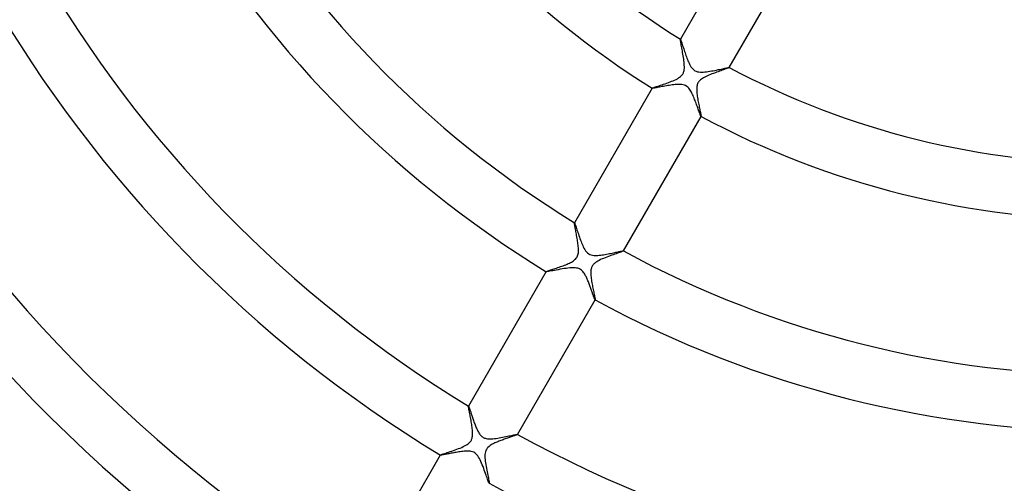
# Model space of a CAD drawing. Header units: millimetres. Extents: x -280 to 280, y -247 to 247.
# Tile 53 of 85: x -78 to -8, y -81 to -48. Entities that reach past the tile are written whole.
import ezdxf

# ---------------------------------------------------------------- set-up
doc = ezdxf.new("R2010")
doc.units = ezdxf.units.MM
doc.layers.add('HIDDEN', color=7, linetype='Continuous')
doc.layers.add('THICK', color=7, linetype='Continuous')

msp = doc.modelspace()

# ---------------------------------------------------------------- linework, layer by layer
at = {"layer": 'HIDDEN'}
for p, q in [((-30.718, -49.214), (-30.716, -49.202)), ((-30.717, -49.239), (-30.718, -49.214)), ((-30.712, -49.277), (-30.717, -49.239)), ((-30.715, -49.2), (-30.716, -49.202)), ((-30.716, -49.202), (-30.716, -49.201)), ((-30.716, -49.201), (-30.715, -49.201)), ((-30.715, -49.201), (-30.715, -49.2)), ((-30.715, -49.2), (-30.714, -49.2)), ((-30.714, -49.2), (-30.713, -49.201)), ((-30.713, -49.201), (-30.713, -49.201)), ((-30.705, -49.326), (-30.712, -49.277)), ((-30.695, -49.386), (-30.705, -49.326)), ((-30.683, -49.456), (-30.695, -49.386)), ((-30.669, -49.534), (-30.683, -49.456)), ((-30.653, -49.621), (-30.669, -49.534)), ((-30.636, -49.715), (-30.653, -49.621)), ((-30.617, -49.814), (-30.636, -49.715)), ((-30.597, -49.919), (-30.617, -49.814)), ((-30.577, -50.027), (-30.597, -49.919)), ((-30.557, -50.139), (-30.577, -50.027)), ((-30.537, -50.252), (-30.557, -50.139)), ((-30.518, -50.367), (-30.537, -50.252)), ((-30.499, -50.483), (-30.518, -50.367)), ((-30.482, -50.598), (-30.499, -50.483)), ((-30.467, -50.712), (-30.482, -50.598)), ((-30.453, -50.825), (-30.467, -50.712)), ((-30.443, -50.935), (-30.453, -50.825)), ((-30.527, -51.623), (-30.504, -51.576)), ((-30.504, -51.576), (-30.485, -51.526)), ((-30.485, -51.526), (-30.468, -51.472)), ((-30.468, -51.472), (-30.454, -51.407)), ((-30.454, -51.407), (-30.442, -51.331)), ((-30.436, -51.042), (-30.443, -50.935)), ((-30.442, -51.331), (-30.435, -51.243)), ((-30.433, -51.145), (-30.436, -51.042)), ((-30.435, -51.243), (-30.433, -51.145)), ((-28.263, -51.577), (-28.372, -51.617)), ((-28.155, -51.537), (-28.263, -51.577)), ((-28.048, -51.499), (-28.155, -51.537)), ((-27.942, -51.461), (-28.048, -51.499)), ((-27.841, -51.425), (-27.942, -51.461)), ((-27.744, -51.391), (-27.841, -51.425)), ((-27.653, -51.359), (-27.744, -51.391)), ((-27.569, -51.329), (-27.653, -51.359)), ((-27.493, -51.302), (-27.569, -51.329)), ((-27.426, -51.277), (-27.493, -51.302)), ((-27.368, -51.255), (-27.426, -51.277)), ((-27.321, -51.237), (-27.368, -51.255)), ((-27.285, -51.221), (-27.321, -51.237)), ((-27.262, -51.21), (-27.285, -51.221)), ((-27.252, -51.202), (-27.262, -51.21)), ((-27.253, -51.198), (-27.252, -51.199)), ((-27.252, -51.199), (-27.252, -51.199)), ((-27.252, -51.199), (-27.252, -51.2)), ((-27.252, -51.2), (-27.252, -51.2)), ((-27.252, -51.2), (-27.252, -51.201)), ((-27.252, -51.202), (-27.251, -51.2)), ((-27.252, -51.201), (-27.252, -51.202)), ((-31.796, -52.347), (-31.681, -52.307)), ((-31.681, -52.307), (-31.564, -52.265)), ((-31.564, -52.265), (-31.449, -52.223)), ((-31.449, -52.223), (-31.336, -52.179)), ((-31.336, -52.179), (-31.226, -52.134)), ((-31.226, -52.134), (-31.121, -52.088)), ((-31.121, -52.088), (-31.021, -52.04)), ((-31.021, -52.04), (-30.927, -51.991)), ((-30.927, -51.991), (-30.842, -51.94)), ((-30.842, -51.94), (-30.768, -51.89)), ((-30.768, -51.89), (-30.707, -51.842)), ((-30.707, -51.842), (-30.657, -51.797)), ((-30.657, -51.797), (-30.616, -51.754)), ((-30.616, -51.754), (-30.583, -51.712)), ((-30.583, -51.712), (-30.553, -51.669)), ((-30.553, -51.669), (-30.527, -51.623)), ((-29.471, -52.296), (-29.498, -52.353)), ((-29.439, -52.24), (-29.471, -52.296)), ((-29.4, -52.187), (-29.439, -52.24)), ((-29.352, -52.133), (-29.4, -52.187)), ((-29.296, -52.08), (-29.352, -52.133)), ((-29.229, -52.027), (-29.296, -52.08)), ((-29.152, -51.974), (-29.229, -52.027)), ((-29.069, -51.924), (-29.152, -51.974)), ((-28.98, -51.876), (-29.069, -51.924)), ((-28.887, -51.83), (-28.98, -51.876)), ((-28.789, -51.786), (-28.887, -51.83)), ((-28.689, -51.743), (-28.789, -51.786)), ((-28.586, -51.7), (-28.689, -51.743)), ((-28.48, -51.658), (-28.586, -51.7)), ((-28.372, -51.617), (-28.48, -51.658)), ((-32.715, -52.663), (-32.716, -52.666)), ((-32.715, -52.663), (-32.705, -52.656)), ((-32.715, -52.664), (-32.715, -52.663)), ((-32.715, -52.665), (-32.715, -52.664)), ((-32.715, -52.666), (-32.715, -52.665)), ((-32.715, -52.665), (-32.715, -52.665)), ((-32.714, -52.666), (-32.715, -52.666)), ((-32.714, -52.667), (-32.714, -52.666)), ((-32.705, -52.656), (-32.682, -52.645)), ((-32.682, -52.645), (-32.646, -52.63)), ((-32.646, -52.63), (-32.599, -52.613)), ((-32.599, -52.613), (-32.54, -52.593)), ((-32.54, -52.593), (-32.472, -52.57)), ((-32.472, -52.57), (-32.396, -52.545)), ((-32.396, -52.545), (-32.311, -52.517)), ((-32.311, -52.517), (-32.219, -52.487)), ((-32.219, -52.487), (-32.12, -52.455)), ((-32.12, -52.455), (-32.017, -52.421)), ((-32.017, -52.421), (-31.908, -52.385)), ((-31.908, -52.385), (-31.796, -52.347)), ((-29.561, -52.689), (-29.562, -52.771)), ((-29.562, -52.771), (-29.559, -52.857)), ((-29.556, -52.613), (-29.561, -52.689)), ((-29.559, -52.857), (-29.553, -52.948)), ((-29.548, -52.542), (-29.556, -52.613)), ((-29.553, -52.948), (-29.544, -53.041)), ((-29.536, -52.476), (-29.548, -52.542)), ((-29.519, -52.413), (-29.536, -52.476)), ((-29.498, -52.353), (-29.519, -52.413)), ((-29.544, -53.041), (-29.533, -53.137)), ((-29.533, -53.137), (-29.519, -53.236)), ((-29.519, -53.236), (-29.503, -53.335)), ((-29.503, -53.335), (-29.487, -53.436)), ((-29.487, -53.436), (-29.469, -53.536)), ((-29.469, -53.536), (-29.45, -53.635)), ((-29.45, -53.635), (-29.432, -53.731)), ((-29.432, -53.731), (-29.413, -53.824)), ((-29.413, -53.824), (-29.394, -53.915)), ((-29.394, -53.915), (-29.376, -54.002)), ((-29.376, -54.002), (-29.358, -54.086)), ((-29.358, -54.086), (-29.342, -54.166)), ((-29.342, -54.166), (-29.326, -54.241)), ((-29.326, -54.241), (-29.311, -54.312)), ((-29.311, -54.312), (-29.297, -54.377)), ((-29.297, -54.377), (-29.285, -54.437)), ((-29.285, -54.437), (-29.274, -54.491)), ((-29.274, -54.491), (-29.265, -54.538)), ((-29.265, -54.538), (-29.258, -54.579)), ((-29.258, -54.579), (-29.253, -54.612)), ((-29.253, -54.665), (-29.254, -54.664)), ((-29.253, -54.612), (-29.25, -54.637)), ((-29.252, -54.665), (-29.253, -54.665)), ((-29.253, -54.665), (-29.253, -54.665)), ((-29.252, -54.666), (-29.251, -54.663)), ((-29.251, -54.664), (-29.252, -54.665)), ((-29.252, -54.665), (-29.252, -54.665)), ((-29.249, -54.654), (-29.251, -54.663)), ((-29.251, -54.663), (-29.251, -54.664)), ((-29.25, -54.637), (-29.249, -54.654)), ((-38.221, -62.206), (-38.22, -62.198)), ((-38.221, -62.222), (-38.221, -62.206)), ((-38.219, -62.245), (-38.221, -62.222)), ((-38.218, -62.196), (-38.22, -62.198)), ((-38.22, -62.198), (-38.219, -62.198)), ((-38.219, -62.198), (-38.219, -62.197)), ((-38.219, -62.197), (-38.218, -62.197)), ((-38.215, -62.275), (-38.219, -62.245)), ((-38.218, -62.197), (-38.218, -62.197)), ((-38.218, -62.197), (-38.217, -62.197)), ((-38.217, -62.197), (-38.216, -62.197)), ((-38.21, -62.312), (-38.215, -62.275)), ((-38.203, -62.355), (-38.21, -62.312)), ((-38.195, -62.404), (-38.203, -62.355)), ((-38.185, -62.459), (-38.195, -62.404)), ((-38.173, -62.52), (-38.185, -62.459)), ((-38.161, -62.587), (-38.173, -62.52)), ((-38.147, -62.66), (-38.161, -62.587)), ((-38.132, -62.738), (-38.147, -62.66)), ((-38.117, -62.822), (-38.132, -62.738)), ((-38.1, -62.911), (-38.117, -62.822)), ((-38.082, -63.006), (-38.1, -62.911)), ((-38.064, -63.103), (-38.082, -63.006)), ((-38.046, -63.203), (-38.064, -63.103)), ((-38.029, -63.303), (-38.046, -63.203)), ((-38.012, -63.403), (-38.029, -63.303)), ((-37.996, -63.503), (-38.012, -63.403)), ((-37.981, -63.602), (-37.996, -63.503)), ((-37.968, -63.7), (-37.981, -63.602)), ((-37.956, -63.795), (-37.968, -63.7)), ((-37.947, -63.889), (-37.956, -63.795)), ((-37.94, -63.979), (-37.947, -63.889)), ((-37.935, -64.069), (-37.94, -63.979)), ((-37.936, -64.245), (-37.934, -64.158)), ((-37.934, -64.158), (-37.935, -64.069)), ((-38.293, -64.899), (-38.236, -64.857)), ((-38.236, -64.857), (-38.183, -64.812)), ((-38.183, -64.812), (-38.136, -64.766)), ((-38.136, -64.766), (-38.093, -64.717)), ((-38.093, -64.717), (-38.056, -64.664)), ((-38.056, -64.664), (-38.023, -64.607)), ((-38.023, -64.607), (-37.996, -64.547)), ((-37.996, -64.547), (-37.973, -64.48)), ((-37.973, -64.48), (-37.956, -64.408)), ((-37.956, -64.408), (-37.944, -64.329)), ((-37.944, -64.329), (-37.936, -64.245)), ((-36.467, -64.861), (-36.559, -64.91)), ((-36.367, -64.812), (-36.467, -64.861)), ((-36.262, -64.765), (-36.367, -64.812)), ((-36.153, -64.719), (-36.262, -64.765)), ((-36.04, -64.674), (-36.153, -64.719)), ((-35.925, -64.629), (-36.04, -64.674)), ((-35.809, -64.586), (-35.925, -64.629)), ((-35.694, -64.544), (-35.809, -64.586)), ((-35.582, -64.504), (-35.694, -64.544)), ((-35.474, -64.465), (-35.582, -64.504)), ((-35.369, -64.429), (-35.474, -64.465)), ((-35.27, -64.394), (-35.369, -64.429)), ((-35.177, -64.361), (-35.27, -64.394)), ((-35.09, -64.331), (-35.177, -64.361)), ((-35.01, -64.303), (-35.09, -64.331)), ((-34.94, -64.277), (-35.01, -64.303)), ((-34.879, -64.254), (-34.94, -64.277)), ((-34.829, -64.235), (-34.879, -64.254)), ((-34.791, -64.219), (-34.829, -64.235)), ((-34.766, -64.207), (-34.791, -64.219)), ((-34.756, -64.198), (-34.766, -64.207)), ((-34.756, -64.195), (-34.756, -64.195)), ((-34.756, -64.195), (-34.755, -64.196)), ((-34.755, -64.198), (-34.756, -64.198)), ((-34.755, -64.196), (-34.755, -64.196)), ((-34.755, -64.196), (-34.755, -64.197)), ((-34.756, -64.198), (-34.754, -64.196)), ((-34.755, -64.197), (-34.755, -64.198)), ((-39.967, -65.562), (-39.9, -65.54)), ((-39.9, -65.54), (-39.827, -65.516)), ((-39.827, -65.516), (-39.749, -65.491)), ((-39.749, -65.491), (-39.667, -65.463)), ((-39.667, -65.463), (-39.58, -65.435)), ((-39.58, -65.435), (-39.491, -65.405)), ((-39.491, -65.405), (-39.398, -65.374)), ((-39.398, -65.374), (-39.302, -65.341)), ((-39.302, -65.341), (-39.207, -65.308)), ((-39.207, -65.308), (-39.111, -65.274)), ((-39.111, -65.274), (-39.016, -65.24)), ((-39.016, -65.24), (-38.923, -65.204)), ((-38.923, -65.204), (-38.831, -65.169)), ((-38.831, -65.169), (-38.742, -65.132)), ((-38.742, -65.132), (-38.656, -65.095)), ((-38.656, -65.095), (-38.574, -65.057)), ((-38.574, -65.057), (-38.497, -65.019)), ((-38.497, -65.019), (-38.424, -64.98)), ((-38.424, -64.98), (-38.356, -64.94)), ((-38.356, -64.94), (-38.293, -64.899)), ((-37.047, -65.524), (-37.056, -65.597)), ((-37.035, -65.461), (-37.047, -65.524)), ((-37.02, -65.405), (-37.035, -65.461)), ((-37.003, -65.356), (-37.02, -65.405)), ((-36.983, -65.31), (-37.003, -65.356)), ((-36.96, -65.265), (-36.983, -65.31)), ((-36.933, -65.223), (-36.96, -65.265)), ((-36.904, -65.182), (-36.933, -65.223)), ((-36.87, -65.142), (-36.904, -65.182)), ((-36.829, -65.101), (-36.87, -65.142)), ((-36.779, -65.056), (-36.829, -65.101)), ((-36.718, -65.009), (-36.779, -65.056)), ((-36.644, -64.96), (-36.718, -65.009)), ((-36.559, -64.91), (-36.644, -64.96)), ((-40.218, -65.659), (-40.219, -65.661)), ((-40.218, -65.659), (-40.21, -65.653)), ((-40.218, -65.66), (-40.218, -65.659)), ((-40.218, -65.661), (-40.218, -65.66)), ((-40.218, -65.662), (-40.218, -65.661)), ((-40.218, -65.661), (-40.218, -65.661)), ((-40.217, -65.663), (-40.218, -65.662)), ((-40.218, -65.662), (-40.218, -65.662)), ((-40.21, -65.653), (-40.191, -65.643)), ((-40.191, -65.643), (-40.163, -65.632)), ((-40.163, -65.632), (-40.126, -65.617)), ((-40.126, -65.617), (-40.081, -65.601)), ((-40.081, -65.601), (-40.027, -65.583)), ((-40.027, -65.583), (-39.967, -65.562)), ((-37.061, -65.68), (-37.062, -65.768)), ((-37.062, -65.768), (-37.059, -65.859)), ((-37.056, -65.597), (-37.061, -65.68)), ((-37.059, -65.859), (-37.053, -65.953)), ((-37.053, -65.953), (-37.043, -66.049)), ((-37.043, -66.049), (-37.031, -66.147)), ((-37.031, -66.147), (-37.017, -66.246)), ((-37.017, -66.246), (-37.002, -66.345)), ((-37.002, -66.345), (-36.985, -66.445)), ((-36.985, -66.445), (-36.967, -66.546)), ((-36.967, -66.546), (-36.948, -66.645)), ((-36.948, -66.645), (-36.929, -66.743)), ((-36.929, -66.743), (-36.91, -66.84)), ((-36.91, -66.84), (-36.891, -66.934)), ((-36.891, -66.934), (-36.872, -67.025)), ((-36.872, -67.025), (-36.853, -67.113)), ((-36.853, -67.113), (-36.836, -67.197)), ((-36.836, -67.197), (-36.82, -67.274)), ((-36.82, -67.274), (-36.805, -67.346)), ((-36.805, -67.346), (-36.791, -67.412)), ((-36.791, -67.412), (-36.78, -67.472)), ((-36.78, -67.472), (-36.77, -67.524)), ((-36.77, -67.524), (-36.762, -67.568)), ((-36.762, -67.568), (-36.756, -67.604)), ((-36.756, -67.604), (-36.753, -67.631)), ((-36.752, -67.65), (-36.754, -67.659)), ((-36.753, -67.631), (-36.752, -67.65)), ((-36.756, -67.661), (-36.757, -67.66)), ((-36.755, -67.661), (-36.756, -67.661)), ((-36.756, -67.661), (-36.756, -67.661)), ((-36.755, -67.661), (-36.754, -67.659)), ((-36.754, -67.66), (-36.755, -67.66)), ((-36.755, -67.66), (-36.755, -67.661)), ((-36.754, -67.659), (-36.754, -67.66)), ((-45.724, -75.202), (-45.722, -75.193)), ((-45.723, -75.221), (-45.724, -75.202)), ((-45.72, -75.248), (-45.723, -75.221)), ((-45.721, -75.191), (-45.722, -75.193)), ((-45.722, -75.193), (-45.721, -75.192)), ((-45.721, -75.192), (-45.72, -75.191)), ((-45.721, -75.192), (-45.721, -75.192)), ((-45.72, -75.191), (-45.72, -75.191)), ((-45.72, -75.191), (-45.719, -75.192)), ((-45.716, -75.283), (-45.72, -75.248)), ((-45.719, -75.192), (-45.719, -75.192)), ((-45.709, -75.327), (-45.716, -75.283)), ((-45.7, -75.379), (-45.709, -75.327)), ((-45.689, -75.437), (-45.7, -75.379)), ((-45.678, -75.502), (-45.689, -75.437)), ((-45.664, -75.574), (-45.678, -75.502)), ((-45.65, -75.65), (-45.664, -75.574)), ((-45.634, -75.732), (-45.65, -75.65)), ((-45.617, -75.819), (-45.634, -75.732)), ((-45.6, -75.909), (-45.617, -75.819)), ((-45.583, -76.002), (-45.6, -75.909)), ((-45.565, -76.097), (-45.583, -76.002)), ((-45.547, -76.194), (-45.565, -76.097)), ((-45.53, -76.292), (-45.547, -76.194)), ((-45.513, -76.391), (-45.53, -76.292)), ((-45.498, -76.49), (-45.513, -76.391)), ((-45.483, -76.588), (-45.498, -76.49)), ((-45.469, -76.686), (-45.483, -76.588)), ((-45.457, -76.783), (-45.469, -76.686)), ((-45.467, -77.447), (-45.454, -77.385)), ((-45.447, -76.878), (-45.457, -76.783)), ((-45.454, -77.385), (-45.443, -77.315)), ((-45.44, -76.972), (-45.447, -76.878)), ((-45.443, -77.315), (-45.437, -77.237)), ((-45.435, -77.063), (-45.44, -76.972)), ((-45.437, -77.237), (-45.434, -77.152)), ((-45.434, -77.152), (-45.435, -77.063)), ((-42.831, -77.408), (-42.901, -77.432)), ((-42.764, -77.385), (-42.831, -77.408)), ((-42.7, -77.362), (-42.764, -77.385)), ((-42.638, -77.341), (-42.7, -77.362)), ((-42.58, -77.32), (-42.638, -77.341)), ((-42.525, -77.301), (-42.58, -77.32)), ((-42.475, -77.283), (-42.525, -77.301)), ((-42.429, -77.266), (-42.475, -77.283)), ((-42.387, -77.251), (-42.429, -77.266)), ((-42.351, -77.237), (-42.387, -77.251)), ((-42.32, -77.225), (-42.351, -77.237)), ((-42.295, -77.214), (-42.32, -77.225)), ((-42.276, -77.205), (-42.295, -77.214)), ((-42.264, -77.198), (-42.276, -77.205)), ((-42.258, -77.193), (-42.264, -77.198)), ((-42.259, -77.189), (-42.258, -77.19)), ((-42.258, -77.19), (-42.258, -77.19)), ((-42.258, -77.19), (-42.257, -77.191)), ((-42.257, -77.191), (-42.258, -77.192)), ((-42.258, -77.193), (-42.257, -77.191)), ((-42.258, -77.192), (-42.258, -77.193)), ((-42.257, -77.191), (-42.257, -77.191)), ((-46.317, -78.154), (-46.205, -78.107)), ((-46.205, -78.107), (-46.098, -78.059)), ((-46.098, -78.059), (-45.996, -78.009)), ((-45.996, -78.009), (-45.902, -77.958)), ((-45.902, -77.958), (-45.817, -77.906)), ((-45.817, -77.906), (-45.747, -77.856)), ((-45.747, -77.856), (-45.69, -77.809)), ((-45.69, -77.809), (-45.645, -77.766)), ((-45.645, -77.766), (-45.608, -77.725)), ((-45.608, -77.725), (-45.576, -77.684)), ((-45.576, -77.684), (-45.547, -77.641)), ((-45.547, -77.641), (-45.523, -77.597)), ((-45.523, -77.597), (-45.501, -77.55)), ((-45.501, -77.55), (-45.483, -77.501)), ((-45.483, -77.501), (-45.467, -77.447)), ((-44.346, -78.107), (-44.407, -78.177)), ((-44.272, -78.041), (-44.346, -78.107)), ((-44.195, -77.984), (-44.272, -78.041)), ((-44.118, -77.934), (-44.195, -77.984)), ((-44.046, -77.893), (-44.118, -77.934)), ((-43.983, -77.86), (-44.046, -77.893)), ((-43.921, -77.829), (-43.983, -77.86)), ((-43.857, -77.799), (-43.921, -77.829)), ((-43.79, -77.768), (-43.857, -77.799)), ((-43.72, -77.738), (-43.79, -77.768)), ((-43.649, -77.709), (-43.72, -77.738)), ((-43.576, -77.679), (-43.649, -77.709)), ((-43.502, -77.65), (-43.576, -77.679)), ((-43.427, -77.621), (-43.502, -77.65)), ((-43.351, -77.593), (-43.427, -77.621)), ((-43.275, -77.565), (-43.351, -77.593)), ((-43.198, -77.537), (-43.275, -77.565)), ((-43.122, -77.51), (-43.198, -77.537)), ((-43.047, -77.483), (-43.122, -77.51)), ((-42.973, -77.457), (-43.047, -77.483)), ((-42.901, -77.432), (-42.973, -77.457)), ((-47.72, -78.653), (-47.721, -78.656)), ((-47.72, -78.653), (-47.708, -78.644)), ((-47.72, -78.654), (-47.72, -78.653)), ((-47.72, -78.655), (-47.72, -78.654)), ((-47.72, -78.656), (-47.72, -78.655)), ((-47.72, -78.655), (-47.72, -78.655)), ((-47.719, -78.657), (-47.72, -78.656)), ((-47.72, -78.656), (-47.72, -78.656)), ((-47.708, -78.644), (-47.679, -78.631)), ((-47.679, -78.631), (-47.636, -78.614)), ((-47.636, -78.614), (-47.579, -78.594)), ((-47.579, -78.594), (-47.509, -78.569)), ((-47.509, -78.569), (-47.428, -78.542)), ((-47.428, -78.542), (-47.337, -78.512)), ((-47.337, -78.512), (-47.239, -78.479)), ((-47.239, -78.479), (-47.132, -78.444)), ((-47.132, -78.444), (-47.021, -78.407)), ((-47.021, -78.407), (-46.906, -78.369)), ((-46.906, -78.369), (-46.788, -78.328)), ((-46.788, -78.328), (-46.669, -78.287)), ((-46.669, -78.287), (-46.55, -78.244)), ((-46.55, -78.244), (-46.433, -78.199)), ((-46.433, -78.199), (-46.317, -78.154)), ((-44.559, -78.623), (-44.563, -78.735)), ((-44.563, -78.735), (-44.559, -78.85)), ((-44.547, -78.515), (-44.559, -78.623)), ((-44.526, -78.417), (-44.547, -78.515)), ((-44.496, -78.33), (-44.526, -78.417)), ((-44.457, -78.251), (-44.496, -78.33)), ((-44.407, -78.177), (-44.457, -78.251)), ((-44.559, -78.85), (-44.551, -78.965)), ((-44.551, -78.965), (-44.538, -79.084)), ((-44.538, -79.084), (-44.522, -79.207)), ((-44.522, -79.207), (-44.503, -79.333)), ((-44.503, -79.333), (-44.481, -79.461)), ((-44.481, -79.461), (-44.458, -79.589)), ((-44.458, -79.589), (-44.434, -79.717)), ((-44.434, -79.717), (-44.409, -79.842)), ((-44.409, -79.842), (-44.385, -79.962)), ((-44.385, -79.962), (-44.361, -80.076)), ((-44.361, -80.076), (-44.339, -80.182)), ((-44.339, -80.182), (-44.319, -80.28)), ((-44.319, -80.28), (-44.301, -80.369)), ((-44.301, -80.369), (-44.285, -80.448)), ((-44.285, -80.448), (-44.272, -80.515)), ((-44.272, -80.515), (-44.263, -80.57)), ((-44.263, -80.57), (-44.256, -80.612)), ((-44.259, -80.655), (-44.259, -80.654)), ((-44.258, -80.655), (-44.259, -80.655)), ((-44.257, -80.655), (-44.258, -80.655)), ((-44.257, -80.656), (-44.256, -80.653)), ((-44.256, -80.654), (-44.257, -80.654)), ((-44.257, -80.654), (-44.257, -80.655)), ((-44.256, -80.612), (-44.254, -80.64)), ((-44.254, -80.64), (-44.256, -80.653)), ((-44.256, -80.653), (-44.256, -80.654))]:
    msp.add_line(p, q, dxfattribs=at)
msp.add_arc((0, 0), 149.5, 180.76637, 239.23367, dxfattribs=at)
at = {"layer": 'THICK'}
for p, q in [((-25.211, -39.666), (-30.715, -49.2)), ((-27.251, -51.2), (-21.747, -41.666)), ((-30.713, -49.201), (-30.707, -49.209)), ((-30.707, -49.209), (-30.698, -49.226)), ((-30.698, -49.226), (-30.687, -49.251)), ((-30.687, -49.251), (-30.675, -49.286)), ((-30.675, -49.286), (-30.66, -49.329)), ((-30.66, -49.329), (-30.643, -49.379)), ((-30.643, -49.379), (-30.624, -49.435)), ((-30.624, -49.435), (-30.603, -49.498)), ((-30.603, -49.498), (-30.581, -49.567)), ((-30.581, -49.567), (-30.557, -49.64)), ((-30.557, -49.64), (-30.532, -49.719)), ((-30.532, -49.719), (-30.506, -49.801)), ((-30.506, -49.801), (-30.478, -49.887)), ((-30.478, -49.887), (-30.448, -49.977)), ((-30.448, -49.977), (-30.418, -50.069)), ((-30.418, -50.069), (-30.386, -50.163)), ((-30.386, -50.163), (-30.353, -50.259)), ((-30.353, -50.259), (-30.319, -50.355)), ((-30.319, -50.355), (-30.285, -50.45)), ((-30.285, -50.45), (-30.25, -50.543)), ((-30.25, -50.543), (-30.214, -50.634)), ((-30.214, -50.634), (-30.178, -50.723)), ((-30.178, -50.723), (-30.142, -50.808)), ((-30.142, -50.808), (-30.104, -50.889)), ((-30.104, -50.889), (-30.064, -50.971)), ((-30.064, -50.971), (-30.018, -51.056)), ((-30.018, -51.056), (-29.966, -51.142)), ((-29.966, -51.142), (-29.906, -51.224)), ((-29.906, -51.224), (-29.84, -51.301)), ((-29.84, -51.301), (-29.765, -51.369)), ((-29.765, -51.369), (-29.681, -51.425)), ((-29.681, -51.425), (-29.59, -51.467)), ((-29.59, -51.467), (-29.495, -51.496)), ((-29.495, -51.496), (-29.397, -51.513)), ((-29.397, -51.513), (-29.299, -51.522)), ((-29.299, -51.522), (-29.197, -51.524)), ((-29.197, -51.524), (-29.091, -51.521)), ((-29.091, -51.521), (-28.983, -51.513)), ((-28.983, -51.513), (-28.872, -51.501)), ((-28.872, -51.501), (-28.757, -51.486)), ((-28.757, -51.486), (-28.639, -51.468)), ((-28.639, -51.468), (-28.518, -51.447)), ((-28.518, -51.447), (-28.397, -51.425)), ((-28.397, -51.425), (-28.276, -51.402)), ((-28.276, -51.402), (-28.155, -51.378)), ((-28.155, -51.378), (-28.038, -51.353)), ((-28.038, -51.353), (-27.927, -51.33)), ((-27.927, -51.33), (-27.823, -51.308)), ((-27.823, -51.308), (-27.726, -51.287)), ((-27.726, -51.287), (-27.638, -51.268)), ((-27.638, -51.268), (-27.557, -51.251)), ((-27.557, -51.251), (-27.485, -51.235)), ((-27.485, -51.235), (-27.421, -51.222)), ((-27.421, -51.222), (-27.367, -51.212)), ((-27.367, -51.212), (-27.322, -51.204)), ((-27.322, -51.204), (-27.288, -51.199)), ((-27.288, -51.199), (-27.264, -51.197)), ((-27.264, -51.197), (-27.253, -51.198)), ((-32.716, -52.666), (-38.218, -62.196)), ((-32.703, -52.669), (-32.714, -52.667)), ((-32.682, -52.668), (-32.703, -52.669)), ((-32.651, -52.665), (-32.682, -52.668)), ((-32.611, -52.66), (-32.651, -52.665)), ((-32.561, -52.652), (-32.611, -52.66)), ((-32.502, -52.643), (-32.561, -52.652)), ((-32.436, -52.631), (-32.502, -52.643)), ((-32.363, -52.618), (-32.436, -52.631)), ((-32.283, -52.604), (-32.363, -52.618)), ((-32.198, -52.588), (-32.283, -52.604)), ((-32.107, -52.571), (-32.198, -52.588)), ((-32.012, -52.553), (-32.107, -52.571)), ((-31.914, -52.535), (-32.012, -52.553)), ((-31.813, -52.517), (-31.914, -52.535)), ((-31.71, -52.499), (-31.813, -52.517)), ((-31.605, -52.482), (-31.71, -52.499)), ((-31.499, -52.465), (-31.605, -52.482)), ((-31.393, -52.449), (-31.499, -52.465)), ((-31.288, -52.434), (-31.393, -52.449)), ((-31.183, -52.421), (-31.288, -52.434)), ((-31.081, -52.41), (-31.183, -52.421)), ((-30.981, -52.402), (-31.081, -52.41)), ((-30.885, -52.397), (-30.981, -52.402)), ((-30.792, -52.396), (-30.885, -52.397)), ((-30.7, -52.399), (-30.792, -52.396)), ((-30.608, -52.407), (-30.7, -52.399)), ((-30.517, -52.424), (-30.608, -52.407)), ((-30.428, -52.449), (-30.517, -52.424)), ((-30.343, -52.486), (-30.428, -52.449)), ((-30.262, -52.534), (-30.343, -52.486)), ((-30.189, -52.593), (-30.262, -52.534)), ((-30.124, -52.66), (-30.189, -52.593)), ((-30.067, -52.731), (-30.124, -52.66)), ((-30.017, -52.803), (-30.067, -52.731)), ((-29.974, -52.875), (-30.017, -52.803)), ((-29.934, -52.947), (-29.974, -52.875)), ((-29.895, -53.024), (-29.934, -52.947)), ((-29.856, -53.104), (-29.895, -53.024)), ((-29.818, -53.189), (-29.856, -53.104)), ((-29.781, -53.276), (-29.818, -53.189)), ((-29.744, -53.365), (-29.781, -53.276)), ((-29.708, -53.456), (-29.744, -53.365)), ((-29.672, -53.548), (-29.708, -53.456)), ((-29.638, -53.639), (-29.672, -53.548)), ((-29.605, -53.728), (-29.638, -53.639)), ((-29.573, -53.816), (-29.605, -53.728)), ((-29.542, -53.902), (-29.573, -53.816)), ((-29.512, -53.985), (-29.542, -53.902)), ((-29.484, -54.065), (-29.512, -53.985)), ((-29.456, -54.142), (-29.484, -54.065)), ((-29.43, -54.215), (-29.456, -54.142)), ((-29.406, -54.284), (-29.43, -54.215)), ((-29.383, -54.349), (-29.406, -54.284)), ((-29.361, -54.409), (-29.383, -54.349)), ((-34.754, -64.196), (-29.252, -54.666)), ((-29.341, -54.463), (-29.361, -54.409)), ((-29.322, -54.513), (-29.341, -54.463)), ((-29.306, -54.556), (-29.322, -54.513)), ((-29.291, -54.592), (-29.306, -54.556)), ((-29.279, -54.621), (-29.291, -54.592)), ((-29.268, -54.643), (-29.279, -54.621)), ((-29.26, -54.658), (-29.268, -54.643)), ((-29.254, -54.664), (-29.26, -54.658)), ((-38.216, -62.197), (-38.209, -62.208)), ((-38.209, -62.208), (-38.197, -62.232)), ((-38.197, -62.232), (-38.183, -62.268)), ((-38.183, -62.268), (-38.166, -62.316)), ((-38.166, -62.316), (-38.146, -62.374)), ((-38.146, -62.374), (-38.123, -62.442)), ((-38.123, -62.442), (-38.098, -62.519)), ((-38.098, -62.519), (-38.07, -62.602)), ((-38.07, -62.602), (-38.041, -62.693)), ((-38.041, -62.693), (-38.01, -62.788)), ((-38.01, -62.788), (-37.977, -62.889)), ((-37.977, -62.889), (-37.942, -62.993)), ((-37.942, -62.993), (-37.907, -63.1)), ((-37.907, -63.1), (-37.87, -63.207)), ((-37.87, -63.207), (-37.832, -63.314)), ((-37.832, -63.314), (-37.794, -63.42)), ((-37.794, -63.42), (-37.755, -63.525)), ((-37.755, -63.525), (-37.715, -63.627)), ((-37.715, -63.627), (-37.674, -63.725)), ((-37.674, -63.725), (-37.633, -63.82)), ((-37.633, -63.82), (-37.591, -63.909)), ((-37.591, -63.909), (-37.545, -63.999)), ((-37.545, -63.999), (-37.492, -64.091)), ((-37.492, -64.091), (-37.433, -64.18)), ((-37.433, -64.18), (-37.365, -64.264)), ((-37.365, -64.264), (-37.29, -64.338)), ((-37.29, -64.338), (-37.207, -64.4)), ((-37.207, -64.4), (-37.118, -64.446)), ((-37.118, -64.446), (-37.026, -64.478)), ((-37.026, -64.478), (-36.933, -64.499)), ((-36.933, -64.499), (-36.838, -64.51)), ((-36.838, -64.51), (-36.743, -64.515)), ((-36.743, -64.515), (-36.649, -64.514)), ((-36.649, -64.514), (-36.556, -64.509)), ((-36.556, -64.509), (-36.459, -64.501)), ((-36.459, -64.501), (-36.358, -64.49)), ((-36.358, -64.49), (-36.256, -64.477)), ((-36.256, -64.477), (-36.151, -64.461)), ((-36.151, -64.461), (-36.046, -64.444)), ((-36.046, -64.444), (-35.94, -64.425)), ((-35.94, -64.425), (-35.836, -64.406)), ((-35.836, -64.406), (-35.735, -64.386)), ((-35.735, -64.386), (-35.636, -64.367)), ((-35.636, -64.367), (-35.541, -64.347)), ((-35.541, -64.347), (-35.449, -64.328)), ((-35.449, -64.328), (-35.361, -64.309)), ((-35.361, -64.309), (-35.277, -64.292)), ((-35.277, -64.292), (-35.197, -64.275)), ((-35.197, -64.275), (-35.123, -64.259)), ((-35.123, -64.259), (-35.055, -64.245)), ((-35.055, -64.245), (-34.992, -64.232)), ((-34.992, -64.232), (-34.936, -64.22)), ((-34.936, -64.22), (-34.886, -64.211)), ((-34.886, -64.211), (-34.844, -64.203)), ((-34.844, -64.203), (-34.809, -64.198)), ((-34.809, -64.198), (-34.783, -64.194)), ((-34.783, -64.194), (-34.766, -64.193)), ((-34.766, -64.193), (-34.756, -64.195)), ((-39.513, -65.547), (-39.641, -65.571)), ((-39.378, -65.522), (-39.513, -65.547)), ((-39.24, -65.497), (-39.378, -65.522)), ((-39.099, -65.473), (-39.24, -65.497)), ((-38.957, -65.45), (-39.099, -65.473)), ((-38.816, -65.429), (-38.957, -65.45)), ((-38.678, -65.411), (-38.816, -65.429)), ((-38.544, -65.398), (-38.678, -65.411)), ((-38.413, -65.389), (-38.544, -65.398)), ((-38.286, -65.386), (-38.413, -65.389)), ((-38.168, -65.392), (-38.286, -65.386)), ((-38.068, -65.404), (-38.168, -65.392)), ((-37.985, -65.422), (-38.068, -65.404)), ((-37.916, -65.444), (-37.985, -65.422)), ((-37.851, -65.472), (-37.916, -65.444)), ((-37.787, -65.508), (-37.851, -65.472)), ((-37.726, -65.552), (-37.787, -65.508)), ((-37.67, -65.602), (-37.726, -65.552)), ((-40.219, -65.661), (-45.721, -75.191)), ((-40.201, -65.665), (-40.217, -65.663)), ((-40.167, -65.662), (-40.201, -65.665)), ((-40.115, -65.656), (-40.167, -65.662)), ((-40.048, -65.645), (-40.115, -65.656)), ((-39.965, -65.63), (-40.048, -65.645)), ((-39.869, -65.613), (-39.965, -65.63)), ((-39.76, -65.593), (-39.869, -65.613)), ((-39.641, -65.571), (-39.76, -65.593)), ((-37.618, -65.657), (-37.67, -65.602)), ((-37.571, -65.716), (-37.618, -65.657)), ((-37.53, -65.775), (-37.571, -65.716)), ((-37.493, -65.834), (-37.53, -65.775)), ((-37.459, -65.891), (-37.493, -65.834)), ((-37.43, -65.946), (-37.459, -65.891)), ((-37.401, -66.002), (-37.43, -65.946)), ((-37.372, -66.061), (-37.401, -66.002)), ((-37.344, -66.123), (-37.372, -66.061)), ((-37.316, -66.186), (-37.344, -66.123)), ((-37.288, -66.25), (-37.316, -66.186)), ((-37.261, -66.317), (-37.288, -66.25)), ((-37.233, -66.384), (-37.261, -66.317)), ((-37.207, -66.453), (-37.233, -66.384)), ((-37.18, -66.522), (-37.207, -66.453)), ((-37.154, -66.591), (-37.18, -66.522)), ((-37.128, -66.66), (-37.154, -66.591)), ((-37.103, -66.727), (-37.128, -66.66)), ((-37.079, -66.794), (-37.103, -66.727)), ((-37.056, -66.859), (-37.079, -66.794)), ((-37.033, -66.924), (-37.056, -66.859)), ((-37.011, -66.986), (-37.033, -66.924)), ((-36.989, -67.048), (-37.011, -66.986)), ((-36.968, -67.107), (-36.989, -67.048)), ((-36.948, -67.164), (-36.968, -67.107)), ((-36.929, -67.22), (-36.948, -67.164)), ((-36.91, -67.273), (-36.929, -67.22)), ((-36.892, -67.323), (-36.91, -67.273)), ((-36.875, -67.371), (-36.892, -67.323)), ((-36.859, -67.416), (-36.875, -67.371)), ((-36.844, -67.458), (-36.859, -67.416)), ((-36.829, -67.497), (-36.844, -67.458)), ((-36.816, -67.532), (-36.829, -67.497)), ((-36.804, -67.563), (-36.816, -67.532)), ((-36.793, -67.591), (-36.804, -67.563)), ((-36.783, -67.614), (-36.793, -67.591)), ((-36.775, -67.632), (-36.783, -67.614)), ((-36.767, -67.646), (-36.775, -67.632)), ((-36.762, -67.656), (-36.767, -67.646)), ((-42.257, -77.191), (-36.755, -67.661)), ((-36.757, -67.66), (-36.762, -67.656)), ((-45.719, -75.192), (-45.714, -75.197)), ((-45.714, -75.197), (-45.707, -75.209)), ((-45.707, -75.209), (-45.7, -75.226)), ((-45.7, -75.226), (-45.69, -75.249)), ((-45.69, -75.249), (-45.679, -75.278)), ((-45.679, -75.278), (-45.667, -75.311)), ((-45.667, -75.311), (-45.654, -75.349)), ((-45.654, -75.349), (-45.639, -75.392)), ((-45.639, -75.392), (-45.624, -75.439)), ((-45.624, -75.439), (-45.607, -75.489)), ((-45.607, -75.489), (-45.589, -75.543)), ((-45.589, -75.543), (-45.57, -75.6)), ((-45.57, -75.6), (-45.551, -75.66)), ((-45.551, -75.66), (-45.53, -75.723)), ((-45.53, -75.723), (-45.509, -75.788)), ((-45.509, -75.788), (-45.487, -75.855)), ((-45.487, -75.855), (-45.464, -75.924)), ((-45.464, -75.924), (-45.44, -75.995)), ((-45.44, -75.995), (-45.416, -76.068)), ((-45.416, -76.068), (-45.39, -76.142)), ((-45.39, -76.142), (-45.364, -76.216)), ((-45.364, -76.216), (-45.338, -76.291)), ((-45.338, -76.291), (-45.311, -76.365)), ((-45.311, -76.365), (-45.285, -76.438)), ((-45.285, -76.438), (-45.257, -76.511)), ((-45.257, -76.511), (-45.23, -76.582)), ((-45.23, -76.582), (-45.202, -76.651)), ((-45.202, -76.651), (-45.173, -76.719)), ((-45.173, -76.719), (-45.145, -76.785)), ((-45.145, -76.785), (-45.116, -76.848)), ((-45.116, -76.848), (-45.086, -76.911)), ((-45.086, -76.911), (-45.054, -76.972)), ((-45.054, -76.972), (-45.022, -77.031)), ((-45.022, -77.031), (-44.988, -77.088)), ((-44.988, -77.088), (-44.952, -77.143)), ((-44.952, -77.143), (-44.915, -77.195)), ((-44.915, -77.195), (-44.875, -77.243)), ((-44.875, -77.243), (-44.833, -77.288)), ((-44.833, -77.288), (-44.788, -77.33)), ((-44.788, -77.33), (-44.74, -77.368)), ((-44.74, -77.368), (-44.689, -77.401)), ((-44.689, -77.401), (-44.637, -77.428)), ((-43.541, -77.434), (-43.425, -77.414)), ((-43.425, -77.414), (-43.309, -77.392)), ((-43.309, -77.392), (-43.194, -77.37)), ((-43.194, -77.37), (-43.08, -77.347)), ((-43.08, -77.347), (-42.97, -77.325)), ((-42.97, -77.325), (-42.864, -77.303)), ((-42.864, -77.303), (-42.764, -77.282)), ((-42.764, -77.282), (-42.671, -77.262)), ((-42.671, -77.262), (-42.585, -77.244)), ((-42.585, -77.244), (-42.507, -77.228)), ((-42.507, -77.228), (-42.438, -77.214)), ((-42.438, -77.214), (-42.38, -77.203)), ((-42.38, -77.203), (-42.332, -77.195)), ((-42.332, -77.195), (-42.296, -77.19)), ((-42.296, -77.19), (-42.271, -77.188)), ((-42.271, -77.188), (-42.259, -77.189)), ((-44.637, -77.428), (-44.584, -77.45)), ((-44.584, -77.45), (-44.529, -77.468)), ((-44.529, -77.468), (-44.465, -77.483)), ((-44.465, -77.483), (-44.39, -77.495)), ((-44.39, -77.495), (-44.303, -77.503)), ((-44.303, -77.503), (-44.204, -77.506)), ((-44.204, -77.506), (-44.101, -77.503)), ((-44.101, -77.503), (-43.993, -77.495)), ((-43.993, -77.495), (-43.883, -77.484)), ((-43.883, -77.484), (-43.771, -77.47)), ((-43.771, -77.47), (-43.657, -77.453)), ((-43.657, -77.453), (-43.541, -77.434)), ((-47.721, -78.656), (-53.222, -88.184)), ((-47.711, -78.659), (-47.719, -78.657)), ((-47.696, -78.659), (-47.711, -78.659)), ((-47.673, -78.657), (-47.696, -78.659)), ((-47.644, -78.653), (-47.673, -78.657)), ((-47.608, -78.648), (-47.644, -78.653)), ((-47.565, -78.641), (-47.608, -78.648)), ((-47.517, -78.633), (-47.565, -78.641)), ((-47.463, -78.623), (-47.517, -78.633)), ((-47.403, -78.612), (-47.463, -78.623)), ((-47.338, -78.6), (-47.403, -78.612)), ((-47.269, -78.587), (-47.338, -78.6)), ((-47.195, -78.573), (-47.269, -78.587)), ((-47.118, -78.558), (-47.195, -78.573)), ((-47.037, -78.543), (-47.118, -78.558)), ((-46.952, -78.527), (-47.037, -78.543)), ((-46.864, -78.511), (-46.952, -78.527)), ((-46.774, -78.495), (-46.864, -78.511)), ((-46.681, -78.478), (-46.774, -78.495)), ((-46.588, -78.462), (-46.681, -78.478)), ((-46.494, -78.447), (-46.588, -78.462)), ((-46.4, -78.432), (-46.494, -78.447)), ((-46.308, -78.419), (-46.4, -78.432)), ((-46.216, -78.407), (-46.308, -78.419)), ((-46.127, -78.397), (-46.216, -78.407)), ((-46.04, -78.388), (-46.127, -78.397)), ((-45.955, -78.382), (-46.04, -78.388)), ((-45.871, -78.378), (-45.955, -78.382)), ((-45.784, -78.377), (-45.871, -78.378)), ((-45.698, -78.38), (-45.784, -78.377)), ((-45.611, -78.388), (-45.698, -78.38)), ((-45.525, -78.403), (-45.611, -78.388)), ((-45.44, -78.426), (-45.525, -78.403)), ((-45.357, -78.459), (-45.44, -78.426)), ((-45.276, -78.505), (-45.357, -78.459)), ((-45.2, -78.564), (-45.276, -78.505)), ((-45.131, -78.634), (-45.2, -78.564)), ((-45.067, -78.713), (-45.131, -78.634)), ((-45.007, -78.801), (-45.067, -78.713)), ((-44.952, -78.896), (-45.007, -78.801)), ((-44.898, -78.999), (-44.952, -78.896)), ((-44.846, -79.109), (-44.898, -78.999)), ((-44.795, -79.225), (-44.846, -79.109)), ((-44.745, -79.347), (-44.795, -79.225)), ((-44.696, -79.472), (-44.745, -79.347)), ((-44.648, -79.599), (-44.696, -79.472)), ((-44.603, -79.723), (-44.648, -79.599)), ((-44.559, -79.845), (-44.603, -79.723)), ((-44.518, -79.961), (-44.559, -79.845)), ((-44.479, -80.073), (-44.518, -79.961)), ((-44.442, -80.178), (-44.479, -80.073)), ((-44.408, -80.276), (-44.442, -80.178)), ((-44.376, -80.366), (-44.408, -80.276)), ((-44.347, -80.446), (-44.376, -80.366)), ((-44.322, -80.515), (-44.347, -80.446)), ((-44.3, -80.572), (-44.322, -80.515)), ((-44.282, -80.614), (-44.3, -80.572)), ((-44.268, -80.642), (-44.282, -80.614)), ((-44.259, -80.654), (-44.268, -80.642))]:
    msp.add_line(p, q, dxfattribs=at)
for radius, start, end in [(225.5, 179.99998, 0), (221, 179.99998, 0), (216.5, 179.99998, 0), (212, 179.99998, 0), (207.5, 179.99998, 0), (203, 179.99998, 0), (198.5, 179.99998, 0), (194, 179.99998, 0), (189.5, 179.99998, 0), (185, 179.99998, 0), (180.5, 179.99998, 0), (176, 179.99998, 0), (171.5, 179.99998, 0), (167, 179.99998, 0), (162.5, 179.99998, 0), (158, 179.99998, 0), (153.5, 179.99998, 0), (150, 179.99998, 0), (146, 180.7839, 239.21609), (137, 180.83541, 239.16458), (133, 180.86056, 239.13948), (122, 180.93814, 239.06184), (118, 180.96994, 239.03005), (107, 181.06969, 238.93035), (103, 181.11123, 238.88875), (92, 181.2441, 238.75589), (88, 181.30065, 238.69933), (77, 181.48652, 238.51347), (73, 181.56799, 238.43199), (62, 181.84628, 238.15376), (58, 181.97365, 238.02634), (58, 241.97362, 298.02636), (62, 241.84625, 298.15373), (73, 241.56796, 298.43202), (77, 241.48649, 298.51349), (88, 241.30068, 298.69936), (92, 241.24413, 298.75591)]:
    msp.add_arc((0, 0), radius, start, end, dxfattribs=at)

doc.saveas('drawing.dxf')
